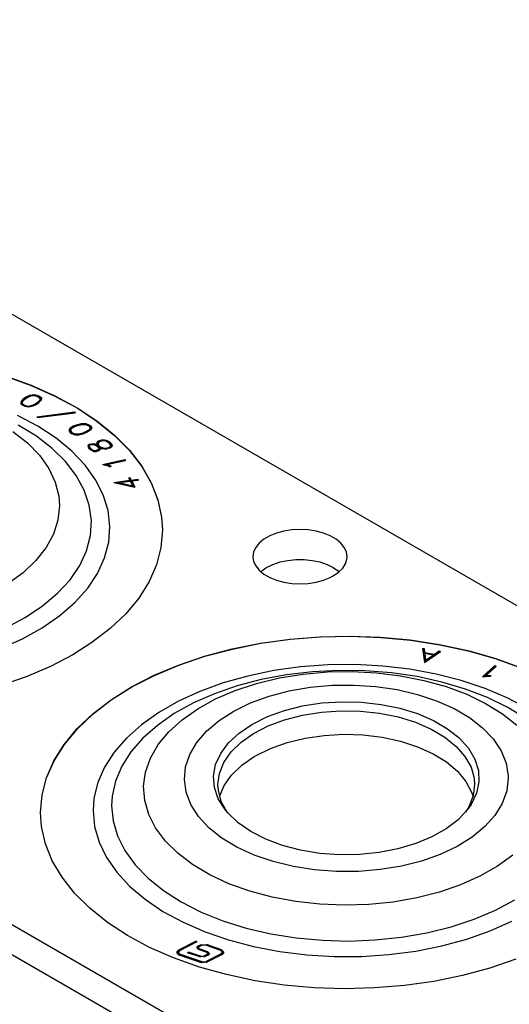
# Model space of a CAD drawing. Extents: x -65 to -29, y -70.1 to -47.
# Tile 13 of 57: x -54.5 to -53.2, y -64.5 to -61.9. Entities that reach past the tile are written whole.
import ezdxf

# ---------------------------------------------------------------- set-up
doc = ezdxf.new("R2010")
doc.units = 0
doc.header["$MEASUREMENT"] = 0
doc.layers.add('DST', color=7, linetype='CONTINUOUS')

msp = doc.modelspace()

# ---------------------------------------------------------------- linework, layer by layer
at = {"layer": 'DST', "color": 9, "linetype": 'CONTINUOUS'}
for p, q in [((-62.1797, -58.2896), (-48.269, -66.3209)), ((-47.6133, -68.3325), (-63.5939, -59.1061)), ((-63.5939, -59.1861), (-47.6133, -68.4125)), ((-54.5878, -62.8479), (-54.5192, -62.8725)), ((-54.5192, -62.8725), (-54.4552, -62.901)), ((-54.4552, -62.901), (-54.3963, -62.933)), ((-54.3963, -62.933), (-54.3432, -62.9681)), ((-54.3432, -62.9681), (-54.2964, -63.0062)), ((-54.2964, -63.0062), (-54.2563, -63.0467)), ((-54.2563, -63.0467), (-54.2234, -63.0893)), ((-54.2234, -63.0893), (-54.1979, -63.1336)), ((-54.1979, -63.1336), (-54.1801, -63.1791)), ((-54.1801, -63.1791), (-54.1702, -63.2254)), ((-54.1702, -63.2254), (-54.168, -63.26)), ((-54.168, -63.26), (-54.172, -63.3066)), ((-53.8815, -63.2757), (-53.897, -63.2847)), ((-53.8635, -63.2685), (-53.8815, -63.2757)), ((-53.8436, -63.2631), (-53.8635, -63.2685)), ((-53.8223, -63.2598), (-53.8436, -63.2631)), ((-53.8005, -63.2587), (-53.8223, -63.2598)), ((-53.7786, -63.2598), (-53.8005, -63.2587)), ((-53.7574, -63.2631), (-53.7786, -63.2598)), ((-53.7375, -63.2685), (-53.7574, -63.2631)), ((-53.7195, -63.2757), (-53.7375, -63.2685)), ((-53.7039, -63.2847), (-53.7195, -63.2757)), ((-53.9096, -63.2951), (-53.9189, -63.3066)), ((-53.897, -63.2847), (-53.9096, -63.2951)), ((-53.6913, -63.2951), (-53.7039, -63.2847)), ((-53.6821, -63.3066), (-53.6913, -63.2951)), ((-54.172, -63.3066), (-54.1839, -63.3528)), ((-53.9245, -63.3188), (-53.9265, -63.3315)), ((-53.9189, -63.3066), (-53.9245, -63.3188)), ((-53.6764, -63.3188), (-53.6821, -63.3066)), ((-53.6745, -63.3315), (-53.6764, -63.3188)), ((-54.1839, -63.3528), (-54.2037, -63.398)), ((-53.9265, -63.3315), (-53.9245, -63.3441)), ((-53.9245, -63.3441), (-53.9189, -63.3563)), ((-53.9189, -63.3563), (-53.9096, -63.3678)), ((-53.8896, -63.36), (-53.8727, -63.3519)), ((-53.8727, -63.3519), (-53.8537, -63.3455)), ((-53.8537, -63.3455), (-53.8331, -63.3412)), ((-53.8331, -63.3412), (-53.8114, -63.339)), ((-53.8114, -63.339), (-53.7895, -63.339)), ((-53.7895, -63.339), (-53.7679, -63.3412)), ((-53.7679, -63.3412), (-53.7472, -63.3455)), ((-53.7472, -63.3455), (-53.7282, -63.3519)), ((-53.7282, -63.3519), (-53.7114, -63.36)), ((-53.6863, -63.3622), (-53.6788, -63.3503)), ((-53.6788, -63.3503), (-53.6749, -63.3378)), ((-53.6749, -63.3378), (-53.6745, -63.3315)), ((-53.9096, -63.3678), (-53.897, -63.3782)), ((-53.9057, -63.3715), (-53.8921, -63.3615)), ((-53.897, -63.3782), (-53.8815, -63.3872)), ((-53.8921, -63.3615), (-53.8896, -63.36)), ((-53.7195, -63.3872), (-53.7114, -63.3829)), ((-53.7114, -63.36), (-53.6972, -63.3698)), ((-53.7114, -63.3829), (-53.6972, -63.3732)), ((-53.6972, -63.3732), (-53.6863, -63.3622)), ((-53.6972, -63.3698), (-53.6952, -63.3715)), ((-54.2037, -63.398), (-54.2312, -63.4419)), ((-53.8815, -63.3872), (-53.8635, -63.3945)), ((-53.8635, -63.3945), (-53.8436, -63.3998)), ((-53.8436, -63.3998), (-53.8223, -63.4031)), ((-53.8223, -63.4031), (-53.8005, -63.4042)), ((-53.8005, -63.4042), (-53.7786, -63.4031)), ((-53.7786, -63.4031), (-53.7574, -63.3998)), ((-53.7574, -63.3998), (-53.7375, -63.3945)), ((-53.7375, -63.3945), (-53.7195, -63.3872)), ((-54.2312, -63.4419), (-54.266, -63.484)), ((-54.266, -63.484), (-54.3078, -63.5239)), ((-54.3078, -63.5239), (-54.3563, -63.5612)), ((-54.3563, -63.5612), (-54.4072, -63.5935)), ((-53.9821, -63.5778), (-53.9057, -63.5626)), ((-53.9057, -63.5626), (-53.8271, -63.5517)), ((-53.8271, -63.5517), (-53.7471, -63.5454)), ((-53.7471, -63.5454), (-53.6663, -63.5437)), ((-53.6663, -63.5437), (-53.5856, -63.5466)), ((-53.5856, -63.5466), (-53.5059, -63.5541)), ((-53.5059, -63.5541), (-53.4278, -63.5661)), ((-53.4278, -63.5661), (-53.3521, -63.5825)), ((-54.4072, -63.5935), (-54.4671, -63.6248)), ((-54.0555, -63.5974), (-53.9821, -63.5778)), ((-53.3521, -63.5825), (-53.2796, -63.6031)), ((-54.1251, -63.6211), (-54.0555, -63.5974)), ((-53.2796, -63.6031), (-53.2111, -63.6278)), ((-54.4671, -63.6248), (-54.5321, -63.6526)), ((-54.1904, -63.6486), (-54.1251, -63.6211)), ((-54.5321, -63.6526), (-54.6015, -63.6765)), ((-54.2506, -63.6797), (-54.1904, -63.6486)), ((-54.3053, -63.714), (-54.2506, -63.6797)), ((-54.3538, -63.7514), (-54.3053, -63.714)), ((-54.3956, -63.7913), (-54.3538, -63.7514)), ((-54.4304, -63.8334), (-54.3956, -63.7913)), ((-54.4579, -63.8773), (-54.4304, -63.8334)), ((-54.4777, -63.9225), (-54.4579, -63.8773)), ((-54.4896, -63.9687), (-54.4777, -63.9225)), ((-54.4936, -64.0153), (-54.4896, -63.9687)), ((-54.491, -64.0529), (-54.4936, -64.0153)), ((-54.4806, -64.0992), (-54.491, -64.0529)), ((-54.4623, -64.1446), (-54.4806, -64.0992)), ((-54.4363, -64.1888), (-54.4623, -64.1446)), ((-54.4029, -64.2313), (-54.4363, -64.1888)), ((-54.3624, -64.2716), (-54.4029, -64.2313)), ((-54.3151, -64.3095), (-54.3624, -64.2716)), ((-54.2617, -64.3445), (-54.3151, -64.3095)), ((-54.2025, -64.3762), (-54.2617, -64.3445)), ((-54.1381, -64.4045), (-54.2025, -64.3762)), ((-54.0692, -64.4289), (-54.1381, -64.4045)), ((-53.224, -64.4078), (-53.2934, -64.4317)), ((-53.9965, -64.4492), (-54.0692, -64.4289)), ((-53.2934, -64.4317), (-53.3665, -64.4516)), ((-53.9207, -64.4654), (-53.9965, -64.4492)), ((-53.3665, -64.4516), (-53.4427, -64.4671)), ((-53.8425, -64.4771), (-53.9207, -64.4654)), ((-53.7626, -64.4843), (-53.8425, -64.4771)), ((-53.6819, -64.4869), (-53.7626, -64.4843)), ((-53.6012, -64.4849), (-53.6819, -64.4869)), ((-53.5212, -64.4783), (-53.6012, -64.4849)), ((-53.4427, -64.4671), (-53.5212, -64.4783))]:
    msp.add_line(p, q, dxfattribs=at)
at = {"layer": 'DST', "color": 30, "linetype": 'CONTINUOUS'}
for p, q in [((-54.5878, -62.8486), (-54.5192, -62.8732)), ((-54.5192, -62.8732), (-54.4552, -62.9017)), ((-54.5389, -62.9085), (-54.5458, -62.9157)), ((-54.5389, -62.9085), (-54.5335, -62.9048)), ((-54.5335, -62.908), (-54.5389, -62.9117)), ((-54.5389, -62.9085), (-54.5389, -62.9117)), ((-54.5356, -62.9097), (-54.5306, -62.9063)), ((-54.5335, -62.9048), (-54.522, -62.8996)), ((-54.5335, -62.9048), (-54.5335, -62.908)), ((-54.5322, -62.9074), (-54.5335, -62.908)), ((-54.5306, -62.9063), (-54.52, -62.9015)), ((-54.522, -62.8996), (-54.5112, -62.8979)), ((-54.522, -62.8996), (-54.522, -62.9024)), ((-54.52, -62.9015), (-54.5112, -62.9002)), ((-54.5112, -62.8979), (-54.5017, -62.9)), ((-54.5112, -62.8979), (-54.5112, -62.9002)), ((-54.5112, -62.9002), (-54.5036, -62.9018)), ((-54.5036, -62.9018), (-54.4997, -62.9036)), ((-54.5017, -62.9), (-54.4967, -62.9022)), ((-54.5017, -62.9), (-54.5017, -62.9027)), ((-54.4997, -62.9036), (-54.4952, -62.9074)), ((-54.4967, -62.9054), (-54.4984, -62.9047)), ((-54.4967, -62.9022), (-54.4912, -62.9069)), ((-54.4967, -62.9022), (-54.4967, -62.9054)), ((-54.4916, -62.9098), (-54.4967, -62.9054)), ((-54.4952, -62.9074), (-54.4959, -62.9124)), ((-54.4952, -62.9074), (-54.4952, -62.9106)), ((-54.4912, -62.9069), (-54.492, -62.9131)), ((-54.4552, -62.9017), (-54.3963, -62.9337)), ((-54.5458, -62.9157), (-54.5466, -62.9219)), ((-54.5466, -62.9219), (-54.5411, -62.9266)), ((-54.5458, -62.9189), (-54.5462, -62.9222)), ((-54.5389, -62.9117), (-54.5458, -62.9189)), ((-54.5458, -62.9157), (-54.5458, -62.9189)), ((-54.5419, -62.9164), (-54.5426, -62.9214)), ((-54.5426, -62.9214), (-54.5381, -62.9252)), ((-54.5426, -62.9214), (-54.5426, -62.9246)), ((-54.5394, -62.9274), (-54.5426, -62.9246)), ((-54.5356, -62.9097), (-54.5419, -62.9164)), ((-54.5411, -62.9266), (-54.5361, -62.9288)), ((-54.5381, -62.9252), (-54.5342, -62.927)), ((-54.5381, -62.9252), (-54.5381, -62.9279)), ((-54.5361, -62.9288), (-54.5266, -62.9309)), ((-54.5342, -62.927), (-54.5266, -62.9286)), ((-54.5342, -62.927), (-54.5342, -62.9293)), ((-54.5266, -62.9286), (-54.5178, -62.9272)), ((-54.5266, -62.9286), (-54.5266, -62.9309)), ((-54.5266, -62.9309), (-54.5158, -62.9292)), ((-54.5178, -62.9272), (-54.5072, -62.9225)), ((-54.5178, -62.9272), (-54.5178, -62.9295)), ((-54.5158, -62.9292), (-54.5043, -62.9241)), ((-54.5022, -62.9191), (-54.5072, -62.9225)), ((-54.5072, -62.9225), (-54.5072, -62.9254)), ((-54.5022, -62.9223), (-54.5056, -62.9246)), ((-54.4988, -62.9203), (-54.5043, -62.9241)), ((-54.4959, -62.9124), (-54.5022, -62.9191)), ((-54.4959, -62.9156), (-54.5022, -62.9223)), ((-54.5022, -62.9191), (-54.5022, -62.9223)), ((-54.492, -62.9131), (-54.4988, -62.9203)), ((-54.4952, -62.9106), (-54.4959, -62.9156)), ((-54.4959, -62.9124), (-54.4959, -62.9156)), ((-54.3963, -62.9337), (-54.3432, -62.9689)), ((-54.5032, -62.957), (-54.4023, -62.9442)), ((-54.5032, -62.957), (-54.5022, -62.9591)), ((-54.5022, -62.9591), (-54.4012, -62.9463)), ((-54.4023, -62.9442), (-54.4012, -62.9463)), ((-54.4023, -62.9442), (-54.4023, -62.9465)), ((-54.4145, -62.9878), (-54.4181, -62.9937)), ((-54.4046, -62.9818), (-54.4145, -62.9878)), ((-54.4046, -62.985), (-54.4145, -62.991)), ((-54.4145, -62.9878), (-54.4145, -62.991)), ((-54.4019, -62.9835), (-54.411, -62.989)), ((-54.4046, -62.9818), (-54.3975, -62.979)), ((-54.4046, -62.9818), (-54.4046, -62.985)), ((-54.4041, -62.9848), (-54.4046, -62.985)), ((-54.4019, -62.9835), (-54.3954, -62.9809)), ((-54.3975, -62.979), (-54.384, -62.9756)), ((-54.3975, -62.979), (-54.3975, -62.9817)), ((-54.3954, -62.9809), (-54.3829, -62.9778)), ((-54.384, -62.9756), (-54.3726, -62.9755)), ((-54.384, -62.9756), (-54.384, -62.978)), ((-54.3829, -62.9778), (-54.3737, -62.9777)), ((-54.3737, -62.9777), (-54.367, -62.9803)), ((-54.3726, -62.9755), (-54.3643, -62.9788)), ((-54.3726, -62.9755), (-54.3726, -62.9781)), ((-54.367, -62.9803), (-54.3639, -62.9827)), ((-54.3643, -62.982), (-54.3653, -62.9816)), ((-54.3643, -62.9788), (-54.3604, -62.9817)), ((-54.3643, -62.9788), (-54.3643, -62.982)), ((-54.3604, -62.985), (-54.3643, -62.982)), ((-54.3612, -62.9869), (-54.3642, -62.9917)), ((-54.3639, -62.9827), (-54.3612, -62.9869)), ((-54.3612, -62.9869), (-54.3612, -62.9902)), ((-54.3571, -62.9871), (-54.3607, -62.9929)), ((-54.3604, -62.9817), (-54.3571, -62.9871)), ((-54.3604, -62.9817), (-54.3604, -62.985)), ((-54.3581, -62.9887), (-54.3604, -62.985)), ((-54.3432, -62.9689), (-54.2964, -63.0069)), ((-54.4181, -62.9937), (-54.4147, -62.999)), ((-54.4145, -62.991), (-54.4171, -62.9953)), ((-54.4147, -62.999), (-54.4109, -63.0019)), ((-54.411, -62.989), (-54.4139, -62.9938)), ((-54.4139, -62.9938), (-54.4112, -62.9981)), ((-54.4139, -62.9938), (-54.4139, -62.997)), ((-54.4112, -63.0013), (-54.4139, -62.997)), ((-54.4112, -62.9981), (-54.4081, -63.0004)), ((-54.4112, -62.9981), (-54.4112, -63.0013)), ((-54.4099, -63.0023), (-54.4112, -63.0013)), ((-54.4109, -63.0019), (-54.4025, -63.0052)), ((-54.4081, -63.0004), (-54.4014, -63.003)), ((-54.4081, -63.0004), (-54.4081, -63.003)), ((-54.4025, -63.0052), (-54.3912, -63.0051)), ((-54.4014, -63.003), (-54.3923, -63.003)), ((-54.4014, -63.003), (-54.4014, -63.0052)), ((-54.3923, -63.003), (-54.3797, -62.9999)), ((-54.3923, -63.003), (-54.3923, -63.0051)), ((-54.3912, -63.0051), (-54.3776, -63.0018)), ((-54.3733, -62.9973), (-54.3797, -62.9999)), ((-54.3797, -62.9999), (-54.3797, -63.0023)), ((-54.3706, -62.999), (-54.3776, -63.0018)), ((-54.3642, -62.9917), (-54.3733, -62.9973)), ((-54.3733, -62.9973), (-54.3733, -63.0001)), ((-54.3642, -62.995), (-54.3711, -62.9992)), ((-54.3607, -62.9929), (-54.3706, -62.999)), ((-54.3612, -62.9902), (-54.3642, -62.995)), ((-54.3642, -62.9917), (-54.3642, -62.995)), ((-54.2964, -63.0069), (-54.2563, -63.0474)), ((-54.3636, -63.0309), (-54.3677, -63.0344)), ((-54.3677, -63.0344), (-54.3656, -63.04)), ((-54.3636, -63.0341), (-54.3668, -63.0368)), ((-54.3656, -63.04), (-54.3594, -63.046)), ((-54.3636, -63.0309), (-54.3579, -63.0292)), ((-54.3636, -63.0309), (-54.3636, -63.0341)), ((-54.362, -63.0336), (-54.3636, -63.0341)), ((-54.3608, -63.0326), (-54.3635, -63.0349)), ((-54.3635, -63.0349), (-54.3618, -63.0393)), ((-54.3635, -63.0349), (-54.3635, -63.0382)), ((-54.3618, -63.0425), (-54.3635, -63.0382)), ((-54.3618, -63.0393), (-54.3563, -63.0447)), ((-54.3618, -63.0393), (-54.3618, -63.0425)), ((-54.3608, -63.0326), (-54.3567, -63.0314)), ((-54.3579, -63.0292), (-54.3504, -63.0291)), ((-54.3579, -63.0292), (-54.3579, -63.0318)), ((-54.3567, -63.0314), (-54.3515, -63.0313)), ((-54.3515, -63.0313), (-54.3468, -63.0332)), ((-54.3504, -63.0291), (-54.3443, -63.0315)), ((-54.3504, -63.0291), (-54.3504, -63.0318)), ((-54.3468, -63.0332), (-54.3411, -63.0366)), ((-54.3443, -63.0315), (-54.343, -63.0323)), ((-54.3443, -63.0315), (-54.3443, -63.0347)), ((-54.342, -63.0247), (-54.3441, -63.0294)), ((-54.3441, -63.0294), (-54.343, -63.0323)), ((-54.342, -63.0279), (-54.3435, -63.0311)), ((-54.343, -63.0323), (-54.343, -63.0354)), ((-54.3381, -63.0214), (-54.342, -63.0247)), ((-54.3381, -63.0246), (-54.342, -63.0279)), ((-54.342, -63.0247), (-54.342, -63.0279)), ((-54.3411, -63.0366), (-54.3387, -63.041)), ((-54.3383, -63.0257), (-54.3401, -63.0295)), ((-54.3401, -63.0295), (-54.3383, -63.0342)), ((-54.3401, -63.0295), (-54.3401, -63.0328)), ((-54.3383, -63.0374), (-54.3401, -63.0328)), ((-54.3353, -63.0231), (-54.3383, -63.0257)), ((-54.3383, -63.0342), (-54.3376, -63.0355)), ((-54.3383, -63.0342), (-54.3383, -63.0374)), ((-54.3376, -63.0388), (-54.3383, -63.0374)), ((-54.3381, -63.0214), (-54.3299, -63.019)), ((-54.3381, -63.0214), (-54.3381, -63.0246)), ((-54.3365, -63.0242), (-54.3381, -63.0246)), ((-54.3376, -63.0355), (-54.3359, -63.0365)), ((-54.3376, -63.0355), (-54.3376, -63.0388)), ((-54.3359, -63.0397), (-54.3376, -63.0388)), ((-54.3359, -63.0365), (-54.3295, -63.0398)), ((-54.3359, -63.0365), (-54.3359, -63.0397)), ((-54.3353, -63.04), (-54.3359, -63.0397)), ((-54.3353, -63.0231), (-54.3287, -63.0212)), ((-54.3353, -63.0397), (-54.3313, -63.0418)), ((-54.3353, -63.0397), (-54.3348, -63.0407)), ((-54.3353, -63.0397), (-54.3353, -63.0429)), ((-54.3299, -63.019), (-54.3228, -63.0189)), ((-54.3299, -63.019), (-54.3299, -63.0215)), ((-54.3295, -63.0398), (-54.3224, -63.0411)), ((-54.3295, -63.0398), (-54.3295, -63.0421)), ((-54.3287, -63.0212), (-54.3232, -63.0211)), ((-54.3232, -63.0211), (-54.32, -63.0217)), ((-54.3228, -63.0189), (-54.3181, -63.0197)), ((-54.3228, -63.0189), (-54.3228, -63.0212)), ((-54.32, -63.0217), (-54.3138, -63.0249)), ((-54.3181, -63.0197), (-54.3107, -63.0236)), ((-54.3181, -63.0197), (-54.3181, -63.0226)), ((-54.3102, -63.039), (-54.3168, -63.041)), ((-54.3138, -63.0249), (-54.3082, -63.0302)), ((-54.3107, -63.0268), (-54.313, -63.0256)), ((-54.3107, -63.0236), (-54.3045, -63.0295)), ((-54.3107, -63.0236), (-54.3107, -63.0268)), ((-54.3045, -63.0327), (-54.3107, -63.0268)), ((-54.3072, -63.0365), (-54.3102, -63.039)), ((-54.3102, -63.039), (-54.3102, -63.0416)), ((-54.3072, -63.0398), (-54.309, -63.0412)), ((-54.3082, -63.0302), (-54.3065, -63.0348)), ((-54.3036, -63.0375), (-54.3074, -63.0408)), ((-54.3065, -63.0348), (-54.3072, -63.0365)), ((-54.3072, -63.0365), (-54.3072, -63.0398)), ((-54.3065, -63.038), (-54.3072, -63.0398)), ((-54.3065, -63.0348), (-54.3065, -63.038)), ((-54.3045, -63.0295), (-54.3024, -63.035)), ((-54.3045, -63.0295), (-54.3045, -63.0327)), ((-54.3031, -63.0365), (-54.3045, -63.0327)), ((-54.3024, -63.035), (-54.3036, -63.0375)), ((-54.3571, -63.0472), (-54.3618, -63.0425)), ((-54.3594, -63.046), (-54.3517, -63.0499)), ((-54.3563, -63.0447), (-54.3503, -63.0477)), ((-54.3563, -63.0447), (-54.3563, -63.0475)), ((-54.3517, -63.0499), (-54.3441, -63.0499)), ((-54.3503, -63.0477), (-54.3453, -63.0477)), ((-54.3503, -63.0477), (-54.3503, -63.0499)), ((-54.3411, -63.0465), (-54.3453, -63.0477)), ((-54.3453, -63.0477), (-54.3453, -63.0499)), ((-54.3383, -63.0482), (-54.3441, -63.0499)), ((-54.3383, -63.0441), (-54.3411, -63.0465)), ((-54.3411, -63.0465), (-54.3411, -63.049)), ((-54.3383, -63.0473), (-54.34, -63.0487)), ((-54.3387, -63.041), (-54.3383, -63.0441)), ((-54.3383, -63.0441), (-54.3383, -63.0473)), ((-54.3343, -63.0448), (-54.3383, -63.0482)), ((-54.3348, -63.0439), (-54.3353, -63.0429)), ((-54.3348, -63.0407), (-54.3343, -63.0448)), ((-54.3348, -63.0407), (-54.3348, -63.0439)), ((-54.3347, -63.0451), (-54.3348, -63.0439)), ((-54.3313, -63.0418), (-54.3228, -63.0433)), ((-54.3228, -63.0433), (-54.3156, -63.0432)), ((-54.3224, -63.0411), (-54.3168, -63.041)), ((-54.3224, -63.0411), (-54.3224, -63.0433)), ((-54.3168, -63.041), (-54.3168, -63.0432)), ((-54.3074, -63.0408), (-54.3156, -63.0432)), ((-54.2563, -63.0474), (-54.2234, -63.09)), ((-54.3279, -63.0845), (-54.2686, -63.0719)), ((-54.3279, -63.0845), (-54.3124, -63.0884)), ((-54.3175, -63.0855), (-54.3209, -63.0862)), ((-54.3175, -63.0847), (-54.267, -63.074)), ((-54.3175, -63.0847), (-54.3104, -63.0865)), ((-54.3175, -63.0847), (-54.3175, -63.0871)), ((-54.3124, -63.0884), (-54.3078, -63.0907)), ((-54.3104, -63.0865), (-54.3052, -63.0891)), ((-54.3104, -63.0865), (-54.3104, -63.0894)), ((-54.3052, -63.0891), (-54.3078, -63.0907)), ((-54.2686, -63.0719), (-54.267, -63.074)), ((-54.2686, -63.0719), (-54.2686, -63.0743)), ((-54.2234, -63.09), (-54.1979, -63.1343)), ((-54.2975, -63.1326), (-54.2551, -63.127)), ((-54.2975, -63.1326), (-54.2415, -63.1455)), ((-54.2845, -63.1341), (-54.2886, -63.1346)), ((-54.2845, -63.1332), (-54.254, -63.1291)), ((-54.2845, -63.1332), (-54.2474, -63.1417)), ((-54.2845, -63.1332), (-54.2845, -63.1356)), ((-54.2586, -63.1202), (-54.2549, -63.1197)), ((-54.2586, -63.1202), (-54.2551, -63.127)), ((-54.2549, -63.1229), (-54.2571, -63.1232)), ((-54.2551, -63.127), (-54.2551, -63.1293)), ((-54.2549, -63.1197), (-54.2513, -63.1265)), ((-54.2549, -63.1197), (-54.2549, -63.1229)), ((-54.2513, -63.1297), (-54.2549, -63.1229)), ((-54.254, -63.1291), (-54.2474, -63.1417)), ((-54.2513, -63.1265), (-54.2341, -63.1242)), ((-54.2513, -63.1265), (-54.2513, -63.1297)), ((-54.2502, -63.1295), (-54.2513, -63.1297)), ((-54.2502, -63.1286), (-54.2329, -63.1264)), ((-54.2502, -63.1286), (-54.2415, -63.1455)), ((-54.2502, -63.1286), (-54.2502, -63.1319)), ((-54.2434, -63.145), (-54.2502, -63.1319)), ((-54.2474, -63.1417), (-54.2474, -63.1441)), ((-54.2341, -63.1242), (-54.2329, -63.1264)), ((-54.2341, -63.1242), (-54.2341, -63.1265)), ((-54.1979, -63.1343), (-54.1801, -63.1798)), ((-54.1801, -63.1798), (-54.1702, -63.2261)), ((-54.1702, -63.2261), (-54.168, -63.2607)), ((-53.9811, -63.5783), (-53.9047, -63.5631)), ((-53.9047, -63.5631), (-53.8261, -63.5523)), ((-53.8261, -63.5523), (-53.746, -63.5461)), ((-53.746, -63.5461), (-53.6652, -63.5444)), ((-53.6652, -63.5444), (-53.5846, -63.5474)), ((-53.5846, -63.5474), (-53.5048, -63.5549)), ((-53.5048, -63.5549), (-53.4267, -63.567)), ((-53.4267, -63.567), (-53.3511, -63.5834)), ((-54.0545, -63.5978), (-53.9811, -63.5783)), ((-53.4727, -63.5767), (-53.4688, -63.5766)), ((-53.4727, -63.5767), (-53.4679, -63.6141)), ((-53.4688, -63.5798), (-53.4723, -63.5799)), ((-53.4688, -63.5766), (-53.4674, -63.5874)), ((-53.4688, -63.5766), (-53.4688, -63.5798)), ((-53.4674, -63.5906), (-53.4688, -63.5798)), ((-53.4679, -63.6141), (-53.4254, -63.5849)), ((-53.4674, -63.5874), (-53.4408, -63.592)), ((-53.4674, -63.5874), (-53.4674, -63.5906)), ((-53.4671, -63.5906), (-53.4674, -63.5906)), ((-53.4671, -63.5896), (-53.4647, -63.6084)), ((-53.4671, -63.5896), (-53.4671, -63.5929)), ((-53.4671, -63.5896), (-53.4434, -63.5938)), ((-53.4647, -63.6116), (-53.4671, -63.5929)), ((-53.4408, -63.592), (-53.4286, -63.5835)), ((-53.4286, -63.5868), (-53.4408, -63.5952)), ((-53.4408, -63.592), (-53.4408, -63.5952)), ((-53.4286, -63.5835), (-53.4254, -63.5849)), ((-53.4286, -63.5835), (-53.4286, -63.5868)), ((-53.4283, -63.5869), (-53.4286, -63.5868)), ((-53.3511, -63.5834), (-53.2787, -63.6041)), ((-54.1242, -63.6214), (-54.0545, -63.5978)), ((-53.4647, -63.6084), (-53.4434, -63.5938)), ((-53.4434, -63.597), (-53.4647, -63.6116)), ((-53.4647, -63.6084), (-53.4647, -63.6116)), ((-53.4434, -63.5938), (-53.4434, -63.597)), ((-53.4408, -63.5952), (-53.4434, -63.5948)), ((-53.2787, -63.6041), (-53.2101, -63.6289)), ((-54.1895, -63.6489), (-54.1242, -63.6214)), ((-53.3132, -63.6524), (-53.2799, -63.6228)), ((-53.2799, -63.6261), (-53.3091, -63.6519)), ((-53.305, -63.6492), (-53.2766, -63.624)), ((-53.2799, -63.6228), (-53.2766, -63.624)), ((-53.2799, -63.6228), (-53.2799, -63.6261)), ((-53.2792, -63.6263), (-53.2799, -63.6261)), ((-54.2499, -63.6799), (-54.1895, -63.6489)), ((-53.3132, -63.6524), (-53.2972, -63.6505)), ((-53.305, -63.6492), (-53.2975, -63.6483)), ((-53.305, -63.6492), (-53.305, -63.6514)), ((-53.2975, -63.6483), (-53.2908, -63.6488)), ((-53.2975, -63.6483), (-53.2975, -63.6505)), ((-53.2972, -63.6505), (-53.2911, -63.6509)), ((-53.2908, -63.6488), (-53.2911, -63.6509)), ((-54.3046, -63.7143), (-54.2499, -63.6799)), ((-54.3531, -63.7516), (-54.3046, -63.7143)), ((-53.7934, -63.7306), (-53.7419, -63.7227)), ((-53.7419, -63.7227), (-53.689, -63.7193)), ((-53.689, -63.7193), (-53.6358, -63.7206)), ((-53.6358, -63.7206), (-53.5835, -63.7264)), ((-54.3951, -63.7914), (-54.3531, -63.7516)), ((-53.8873, -63.7592), (-53.8422, -63.7429)), ((-53.8422, -63.7429), (-53.7934, -63.7306)), ((-53.7938, -63.755), (-53.7434, -63.7469)), ((-53.7434, -63.7469), (-53.6915, -63.7433)), ((-53.6915, -63.7433), (-53.6392, -63.7443)), ((-53.6392, -63.7443), (-53.5877, -63.7499)), ((-53.5877, -63.7499), (-53.5384, -63.7599)), ((-53.5835, -63.7264), (-53.5333, -63.7367)), ((-53.5333, -63.7367), (-53.4864, -63.7512)), ((-53.4864, -63.7512), (-53.4437, -63.7696)), ((-53.9277, -63.7792), (-53.8873, -63.7592)), ((-53.8854, -63.784), (-53.8415, -63.7675)), ((-53.8415, -63.7675), (-53.7938, -63.755)), ((-53.5384, -63.7599), (-53.4922, -63.7742)), ((-53.4922, -63.7742), (-53.4504, -63.7924)), ((-53.4437, -63.7696), (-53.4063, -63.7914)), ((-54.43, -63.8335), (-54.3951, -63.7914)), ((-53.9914, -63.8294), (-53.9634, -63.8033)), ((-53.9634, -63.8033), (-53.9288, -63.7799)), ((-53.9576, -63.8275), (-53.9244, -63.8041)), ((-53.9288, -63.7799), (-53.9277, -63.7792)), ((-53.9244, -63.8041), (-53.8854, -63.784)), ((-53.4504, -63.7924), (-53.4138, -63.814)), ((-53.4063, -63.7914), (-53.3749, -63.8163)), ((-54.0124, -63.8577), (-53.9914, -63.8294)), ((-53.9842, -63.8535), (-53.9576, -63.8275)), ((-53.8795, -63.8445), (-53.835, -63.8285)), ((-53.835, -63.8285), (-53.7869, -63.8167)), ((-53.7869, -63.8167), (-53.7362, -63.8092)), ((-53.7362, -63.8092), (-53.6841, -63.8062)), ((-53.6841, -63.8062), (-53.6318, -63.8079)), ((-53.6318, -63.8079), (-53.5806, -63.8141)), ((-53.5806, -63.8141), (-53.5316, -63.8248)), ((-53.5316, -63.8248), (-53.4861, -63.8396)), ((-53.4138, -63.814), (-53.3834, -63.8386)), ((-53.3749, -63.8163), (-53.3504, -63.8436)), ((-54.4575, -63.8774), (-54.43, -63.8335)), ((-54.0037, -63.8815), (-53.9842, -63.8535)), ((-53.9192, -63.8642), (-53.8795, -63.8445)), ((-53.4861, -63.8396), (-53.4449, -63.8583)), ((-53.3834, -63.8386), (-53.3598, -63.8655)), ((-53.3504, -63.8436), (-53.3332, -63.8727)), ((-54.4774, -63.9226), (-54.4575, -63.8774)), ((-54.0259, -63.8874), (-54.0124, -63.8577)), ((-54.0156, -63.911), (-54.0037, -63.8815)), ((-53.9562, -63.8894), (-53.9227, -63.8662)), ((-53.9227, -63.8662), (-53.9192, -63.8642)), ((-53.4449, -63.8583), (-53.4091, -63.8803)), ((-53.4091, -63.8803), (-53.3796, -63.9053)), ((-53.3598, -63.8655), (-53.3435, -63.8943)), ((-53.3332, -63.8727), (-53.3237, -63.9029)), ((-54.0315, -63.918), (-54.0259, -63.8874)), ((-53.9832, -63.9153), (-53.9562, -63.8894)), ((-53.3796, -63.9053), (-53.357, -63.9325)), ((-53.3435, -63.8943), (-53.3351, -63.9241)), ((-53.3237, -63.9029), (-53.3222, -63.9337)), ((-54.4895, -63.9687), (-54.4774, -63.9226)), ((-54.0291, -63.9487), (-54.0315, -63.918)), ((-54.0196, -63.9411), (-54.0156, -63.911)), ((-54.003, -63.9432), (-53.9832, -63.9153)), ((-53.357, -63.9325), (-53.3419, -63.9615)), ((-53.3351, -63.9241), (-53.3338, -63.9411)), ((-53.3222, -63.9337), (-53.3287, -63.9642)), ((-54.0187, -63.9789), (-54.0291, -63.9487)), ((-54.0186, -63.9562), (-54.0196, -63.9411)), ((-54.0107, -63.986), (-54.0186, -63.9562)), ((-54.0153, -63.9726), (-54.003, -63.9432)), ((-53.3419, -63.9615), (-53.3382, -63.9726)), ((-53.3338, -63.9411), (-53.3378, -63.9712)), ((-54.4936, -64.0153), (-54.4895, -63.9687)), ((-54.0007, -64.0078), (-54.0187, -63.9789)), ((-53.995, -64.0148), (-54.0107, -63.986)), ((-53.3378, -63.9712), (-53.3497, -64.0007)), ((-53.3287, -63.9642), (-53.3429, -63.9938)), ((-53.9934, -64.0167), (-54.0007, -64.0078)), ((-53.3527, -64.0078), (-53.3781, -64.0348)), ((-53.3497, -64.0007), (-53.3585, -64.0148)), ((-53.3429, -63.9938), (-53.3527, -64.0078)), ((-54.4936, -64.016), (-54.4936, -64.0153)), ((-53.9658, -64.043), (-53.9934, -64.0167)), ((-53.3781, -64.0348), (-53.4101, -64.0594)), ((-53.9318, -64.0666), (-53.9658, -64.043)), ((-53.892, -64.087), (-53.9318, -64.0666)), ((-53.4101, -64.0594), (-53.4481, -64.0809)), ((-53.8474, -64.1038), (-53.892, -64.087)), ((-53.4481, -64.0809), (-53.4913, -64.0989)), ((-53.7989, -64.1165), (-53.8474, -64.1038)), ((-53.7477, -64.1249), (-53.7989, -64.1165)), ((-53.5387, -64.1129), (-53.5892, -64.1227)), ((-53.4913, -64.0989), (-53.5387, -64.1129)), ((-53.6948, -64.1288), (-53.7477, -64.1249)), ((-53.6416, -64.128), (-53.6948, -64.1288)), ((-53.5892, -64.1227), (-53.6416, -64.128)), ((-54.0783, -64.3599), (-54.1248, -64.384)), ((-54.0758, -64.3617), (-54.1223, -64.3858)), ((-54.0758, -64.3617), (-54.0783, -64.3599)), ((-54.0783, -64.3599), (-54.0783, -64.363)), ((-54.0763, -64.3776), (-54.0731, -64.3734)), ((-54.072, -64.3822), (-54.0763, -64.3776)), ((-54.0731, -64.3766), (-54.0759, -64.3792)), ((-54.0653, -64.3694), (-54.0731, -64.3734)), ((-54.0714, -64.3757), (-54.0731, -64.3766)), ((-54.0706, -64.3752), (-54.0724, -64.3776)), ((-54.0724, -64.3776), (-54.07, -64.3801)), ((-54.0724, -64.3776), (-54.0724, -64.3808)), ((-54.0719, -64.3821), (-54.0724, -64.3808)), ((-54.0487, -64.3902), (-54.072, -64.3822)), ((-54.0717, -64.3823), (-54.0719, -64.3821)), ((-54.0629, -64.3712), (-54.0706, -64.3752)), ((-54.0467, -64.3881), (-54.07, -64.3801)), ((-54.0653, -64.3694), (-54.0507, -64.3684)), ((-54.0527, -64.3705), (-54.0629, -64.3712)), ((-54.012, -64.3846), (-54.0527, -64.3705)), ((-54.01, -64.3825), (-54.0507, -64.3684)), ((-54.01, -64.3825), (-54.0038, -64.3891)), ((-54.1295, -64.3901), (-54.1248, -64.384)), ((-54.1233, -64.3967), (-54.1295, -64.3901)), ((-54.1248, -64.3872), (-54.1292, -64.3917)), ((-54.1223, -64.3858), (-54.1256, -64.39)), ((-54.1256, -64.39), (-54.1212, -64.3946)), ((-54.1256, -64.39), (-54.1256, -64.3933)), ((-54.1237, -64.3965), (-54.1256, -64.3933)), ((-54.1235, -64.3865), (-54.1248, -64.3872)), ((-54.0637, -64.4172), (-54.1233, -64.3967)), ((-54.0617, -64.4151), (-54.1212, -64.3946)), ((-54.1007, -64.3908), (-54.0987, -64.3887)), ((-54.0683, -64.402), (-54.1007, -64.3908)), ((-54.0662, -64.3999), (-54.0987, -64.3887)), ((-54.0987, -64.3887), (-54.0987, -64.3915)), ((-54.0536, -64.4011), (-54.0683, -64.402)), ((-54.0662, -64.3999), (-54.0561, -64.3992)), ((-54.0482, -64.3951), (-54.0561, -64.3992)), ((-54.0457, -64.3969), (-54.0536, -64.4011)), ((-54.011, -64.3935), (-54.0516, -64.4144)), ((-54.0085, -64.3953), (-54.0491, -64.4162)), ((-54.0463, -64.3928), (-54.0487, -64.3902)), ((-54.0482, -64.3951), (-54.0463, -64.3928)), ((-54.0463, -64.396), (-54.0473, -64.3978)), ((-54.0467, -64.3913), (-54.047, -64.3912)), ((-54.0467, -64.3881), (-54.0424, -64.3927)), ((-54.0428, -64.3943), (-54.0467, -64.3913)), ((-54.0463, -64.396), (-54.0463, -64.3928)), ((-54.0424, -64.3927), (-54.0457, -64.3969)), ((-54.0077, -64.3892), (-54.012, -64.3846)), ((-54.011, -64.3935), (-54.0077, -64.3892)), ((-54.0077, -64.3924), (-54.0099, -64.396)), ((-54.004, -64.3908), (-54.0096, -64.3859)), ((-54.0038, -64.3891), (-54.0085, -64.3953)), ((-54.0077, -64.3924), (-54.0077, -64.3892)), ((-54.0491, -64.4162), (-54.0637, -64.4172)), ((-54.0617, -64.4151), (-54.0516, -64.4144))]:
    msp.add_line(p, q, dxfattribs=at)
at = {"layer": 'DST', "color": 96, "linetype": 'CONTINUOUS'}
for p, q in [((-54.5007, -62.9824), (-54.5549, -62.9537)), ((-54.5049, -63.009), (-54.5535, -62.9793)), ((-54.4523, -63.0143), (-54.5007, -62.9824)), ((-54.5678, -62.9962), (-54.529, -63.0269)), ((-54.4625, -63.0417), (-54.5049, -63.009)), ((-54.529, -63.0269), (-54.4969, -63.06)), ((-54.4101, -63.0491), (-54.4523, -63.0143)), ((-54.4969, -63.06), (-54.472, -63.0952)), ((-54.4267, -63.077), (-54.4625, -63.0417)), ((-54.3748, -63.0864), (-54.4101, -63.0491)), ((-54.3981, -63.1144), (-54.4267, -63.077)), ((-54.3466, -63.1256), (-54.3748, -63.0864)), ((-54.472, -63.0952), (-54.4546, -63.1318)), ((-54.3769, -63.1534), (-54.3981, -63.1144)), ((-54.4546, -63.1318), (-54.4451, -63.1694)), ((-54.326, -63.1664), (-54.3466, -63.1256)), ((-54.4451, -63.1694), (-54.4432, -63.1957)), ((-54.3634, -63.1935), (-54.3769, -63.1534)), ((-54.3132, -63.2082), (-54.326, -63.1664)), ((-54.4432, -63.1957), (-54.4472, -63.2336)), ((-54.3579, -63.2343), (-54.3634, -63.1935)), ((-54.3083, -63.2505), (-54.3132, -63.2082)), ((-54.4472, -63.2336), (-54.4591, -63.271)), ((-54.3604, -63.2751), (-54.3579, -63.2343)), ((-54.3114, -63.293), (-54.3083, -63.2505)), ((-54.4591, -63.271), (-54.4788, -63.3072)), ((-54.3709, -63.3155), (-54.3604, -63.2751)), ((-54.3225, -63.3349), (-54.3114, -63.293)), ((-54.4788, -63.3072), (-54.506, -63.3418)), ((-54.3891, -63.355), (-54.3709, -63.3155)), ((-54.506, -63.3418), (-54.5402, -63.3743)), ((-54.415, -63.3931), (-54.3891, -63.355)), ((-54.3414, -63.376), (-54.3225, -63.3349)), ((-54.5402, -63.3743), (-54.581, -63.4041)), ((-54.3678, -63.4156), (-54.3414, -63.376)), ((-54.4481, -63.4292), (-54.415, -63.3931)), ((-54.4881, -63.463), (-54.4481, -63.4292)), ((-54.4016, -63.4533), (-54.3678, -63.4156)), ((-54.4423, -63.4887), (-54.4016, -63.4533)), ((-54.5344, -63.4939), (-54.4881, -63.463)), ((-54.5864, -63.5216), (-54.5344, -63.4939)), ((-54.4894, -63.5213), (-54.4423, -63.4887)), ((-54.5423, -63.5508), (-54.4894, -63.5213)), ((-54.6005, -63.5768), (-54.5423, -63.5508)), ((-53.8702, -63.6362), (-53.9395, -63.6505)), ((-53.7987, -63.6263), (-53.8702, -63.6362)), ((-53.8556, -63.6558), (-53.7923, -63.6455)), ((-53.7674, -63.639), (-53.8368, -63.6472)), ((-53.7258, -63.6209), (-53.7987, -63.6263)), ((-53.7923, -63.6455), (-53.7273, -63.6396)), ((-53.6969, -63.6354), (-53.7674, -63.639)), ((-53.7273, -63.6396), (-53.6615, -63.6384)), ((-53.6522, -63.6201), (-53.7258, -63.6209)), ((-53.6261, -63.6364), (-53.6969, -63.6354)), ((-53.6615, -63.6384), (-53.596, -63.6417)), ((-53.579, -63.624), (-53.6522, -63.6201)), ((-53.556, -63.642), (-53.6261, -63.6364)), ((-53.596, -63.6417), (-53.5316, -63.6497)), ((-53.5069, -63.6324), (-53.579, -63.624)), ((-53.4874, -63.6521), (-53.556, -63.642)), ((-53.4368, -63.6453), (-53.5069, -63.6324)), ((-53.3696, -63.6625), (-53.4368, -63.6453)), ((-54.0056, -63.6691), (-54.0678, -63.6918)), ((-53.9395, -63.6505), (-54.0056, -63.6691)), ((-53.9734, -63.6893), (-53.9163, -63.6705)), ((-53.9041, -63.6599), (-53.9685, -63.6768)), ((-53.9163, -63.6705), (-53.8556, -63.6558)), ((-53.8368, -63.6472), (-53.9041, -63.6599)), ((-53.5316, -63.6497), (-53.4694, -63.6621)), ((-53.4212, -63.6667), (-53.4874, -63.6521)), ((-53.4694, -63.6621), (-53.4103, -63.6787)), ((-53.3583, -63.6854), (-53.4212, -63.6667)), ((-53.306, -63.6838), (-53.3696, -63.6625)), ((-54.0678, -63.6918), (-54.1254, -63.7182)), ((-54.0292, -63.6979), (-54.0854, -63.7227)), ((-53.9685, -63.6768), (-54.0292, -63.6979)), ((-54.0262, -63.712), (-53.9734, -63.6893)), ((-53.8828, -63.7045), (-53.8293, -63.6904)), ((-53.8293, -63.6904), (-53.773, -63.6806)), ((-53.773, -63.6806), (-53.7149, -63.6753)), ((-53.7149, -63.6753), (-53.6561, -63.6746)), ((-53.6561, -63.6746), (-53.5977, -63.6785)), ((-53.5977, -63.6785), (-53.5408, -63.687)), ((-53.5408, -63.687), (-53.4863, -63.6998)), ((-53.4103, -63.6787), (-53.3551, -63.6994)), ((-53.2994, -63.7081), (-53.3583, -63.6854)), ((-53.2467, -63.7089), (-53.306, -63.6838)), ((-54.1254, -63.7182), (-54.1778, -63.748)), ((-54.0854, -63.7227), (-54.1364, -63.7511)), ((-54.0738, -63.7383), (-54.0262, -63.712)), ((-53.9774, -63.7445), (-53.9325, -63.7226)), ((-53.9325, -63.7226), (-53.8828, -63.7045)), ((-53.4863, -63.6998), (-53.4354, -63.7168)), ((-53.4354, -63.7168), (-53.3889, -63.7376)), ((-53.3551, -63.6994), (-53.3046, -63.7237)), ((-53.3046, -63.7237), (-53.2596, -63.7515)), ((-53.2453, -63.7345), (-53.2994, -63.7081)), ((-53.1926, -63.7377), (-53.2467, -63.7089)), ((-54.1778, -63.748), (-54.2242, -63.7809)), ((-54.1364, -63.7511), (-54.1816, -63.7825)), ((-54.1155, -63.7676), (-54.0738, -63.7383)), ((-54.0168, -63.7697), (-53.9774, -63.7445)), ((-53.3889, -63.7376), (-53.3478, -63.7618)), ((-53.2596, -63.7515), (-53.2208, -63.7821)), ((-53.1968, -63.7643), (-53.2453, -63.7345)), ((-54.1508, -63.7997), (-54.1155, -63.7676)), ((-54.05, -63.7977), (-54.0168, -63.7697)), ((-53.3478, -63.7618), (-53.3127, -63.7891)), ((-54.2242, -63.7809), (-54.2641, -63.8166)), ((-54.1816, -63.7825), (-54.2203, -63.8168)), ((-54.179, -63.834), (-54.1508, -63.7997)), ((-54.0762, -63.8281), (-54.05, -63.7977)), ((-53.3127, -63.7891), (-53.2844, -63.8188)), ((-54.2641, -63.8166), (-54.2971, -63.8546)), ((-54.2203, -63.8168), (-54.2521, -63.8533)), ((-54.095, -63.8603), (-54.0762, -63.8281)), ((-53.2844, -63.8188), (-53.2632, -63.8505)), ((-54.2971, -63.8546), (-54.3227, -63.8944)), ((-54.2521, -63.8533), (-54.2765, -63.8917)), ((-54.1999, -63.87), (-54.179, -63.834)), ((-53.2632, -63.8505), (-53.2498, -63.8835)), ((-54.213, -63.9073), (-54.1999, -63.87)), ((-54.1062, -63.8936), (-54.095, -63.8603)), ((-54.3227, -63.8944), (-54.3407, -63.9355)), ((-54.2765, -63.8917), (-54.2933, -63.9314)), ((-54.2183, -63.9451), (-54.213, -63.9073)), ((-54.1094, -63.9275), (-54.1062, -63.8936)), ((-53.2498, -63.8835), (-53.2442, -63.9173)), ((-54.3407, -63.9355), (-54.3509, -63.9776)), ((-54.2933, -63.9314), (-54.3023, -63.9719)), ((-54.1046, -63.9614), (-54.1094, -63.9275)), ((-53.244, -63.9241), (-53.248, -63.958)), ((-53.2442, -63.9173), (-53.244, -63.9241)), ((-54.2155, -63.9831), (-54.2183, -63.9451)), ((-54.0919, -63.9945), (-54.1046, -63.9614)), ((-53.248, -63.958), (-53.2599, -63.9912)), ((-54.3509, -63.9776), (-54.3533, -64.0105)), ((-54.3023, -63.9719), (-54.3038, -63.9973)), ((-54.2048, -64.0206), (-54.2155, -63.9831)), ((-54.3533, -64.0105), (-54.3493, -64.0529)), ((-54.3038, -63.9973), (-54.2998, -64.0381)), ((-54.0715, -64.0263), (-54.0919, -63.9945)), ((-53.2599, -63.9912), (-53.2795, -64.0232)), ((-54.2998, -64.0381), (-54.2879, -64.0784)), ((-54.1863, -64.057), (-54.2048, -64.0206)), ((-54.0439, -64.0563), (-54.0715, -64.0263)), ((-53.2795, -64.0232), (-53.3065, -64.0534)), ((-54.3493, -64.0529), (-54.3374, -64.0948)), ((-54.1602, -64.0919), (-54.1863, -64.057)), ((-54.0094, -64.0838), (-54.0439, -64.0563)), ((-53.3065, -64.0534), (-53.3403, -64.0812)), ((-54.2879, -64.0784), (-54.2681, -64.1176)), ((-54.1271, -64.1247), (-54.1602, -64.0919)), ((-53.9689, -64.1084), (-54.0094, -64.0838)), ((-53.3403, -64.0812), (-53.3803, -64.1061)), ((-54.3374, -64.0948), (-54.3177, -64.1357)), ((-54.2681, -64.1176), (-54.2409, -64.1554)), ((-53.9229, -64.1296), (-53.9689, -64.1084)), ((-53.3803, -64.1061), (-53.4257, -64.1276)), ((-54.3177, -64.1357), (-54.2903, -64.1752)), ((-54.0873, -64.1549), (-54.1271, -64.1247)), ((-53.8724, -64.1469), (-53.9229, -64.1296)), ((-53.4758, -64.1454), (-53.5297, -64.1591)), ((-53.4257, -64.1276), (-53.4758, -64.1454)), ((-53.2321, -64.1295), (-53.2728, -64.1593)), ((-54.2409, -64.1554), (-54.2064, -64.1911)), ((-54.0414, -64.1822), (-54.0873, -64.1549)), ((-53.8182, -64.1602), (-53.8724, -64.1469)), ((-53.7615, -64.1691), (-53.8182, -64.1602)), ((-53.7032, -64.1735), (-53.7615, -64.1691)), ((-53.5862, -64.1684), (-53.6444, -64.1732)), ((-53.5297, -64.1591), (-53.5862, -64.1684)), ((-53.2728, -64.1593), (-53.3196, -64.1861)), ((-54.2903, -64.1752), (-54.2558, -64.2126)), ((-54.2064, -64.1911), (-54.1652, -64.2243)), ((-53.9902, -64.206), (-54.0414, -64.1822)), ((-53.6444, -64.1732), (-53.7032, -64.1735)), ((-53.3196, -64.1861), (-53.3716, -64.2093)), ((-54.2558, -64.2126), (-54.2143, -64.2477)), ((-54.1652, -64.2243), (-54.1177, -64.2546)), ((-53.9343, -64.2261), (-53.9902, -64.206)), ((-53.3716, -64.2093), (-53.4281, -64.2288)), ((-54.2143, -64.2477), (-54.1666, -64.28)), ((-53.8746, -64.2421), (-53.9343, -64.2261)), ((-53.812, -64.2538), (-53.8746, -64.2421)), ((-53.4883, -64.2442), (-53.5513, -64.2552)), ((-53.4281, -64.2288), (-53.4883, -64.2442)), ((-53.2783, -64.2768), (-53.2262, -64.2491)), ((-54.1177, -64.2546), (-54.0647, -64.2817)), ((-53.7474, -64.261), (-53.812, -64.2538)), ((-53.6818, -64.2637), (-53.7474, -64.261)), ((-53.6161, -64.2617), (-53.6818, -64.2637)), ((-53.5513, -64.2552), (-53.6161, -64.2617)), ((-53.3354, -64.301), (-53.2783, -64.2768)), ((-54.1666, -64.28), (-54.113, -64.3091)), ((-54.0647, -64.2817), (-54.0067, -64.3051)), ((-53.3969, -64.3213), (-53.3354, -64.301)), ((-54.113, -64.3091), (-54.0543, -64.3347)), ((-54.0067, -64.3051), (-53.9445, -64.3247)), ((-53.9445, -64.3247), (-53.8788, -64.34)), ((-53.4619, -64.3374), (-53.3969, -64.3213)), ((-53.2923, -64.332), (-53.2342, -64.306)), ((-54.0543, -64.3347), (-53.9912, -64.3564)), ((-53.9912, -64.3564), (-53.9243, -64.3741)), ((-53.8788, -64.34), (-53.8106, -64.351)), ((-53.8106, -64.351), (-53.7407, -64.3574)), ((-53.67, -64.3593), (-53.5994, -64.3565)), ((-53.5994, -64.3565), (-53.5297, -64.3492)), ((-53.5297, -64.3492), (-53.4619, -64.3374)), ((-53.4216, -64.3723), (-53.355, -64.3542)), ((-53.355, -64.3542), (-53.2923, -64.332)), ((-54.0731, -64.3734), (-54.0731, -64.3766)), ((-54.07, -64.3801), (-54.07, -64.3829)), ((-54.0653, -64.3694), (-54.0653, -64.3725)), ((-54.0507, -64.3684), (-54.0507, -64.3712)), ((-54.01, -64.3825), (-54.01, -64.3856)), ((-53.9243, -64.3741), (-53.8545, -64.3875)), ((-53.7407, -64.3574), (-53.67, -64.3593)), ((-53.4911, -64.3862), (-53.4216, -64.3723)), ((-54.1248, -64.384), (-54.1248, -64.3872)), ((-54.1212, -64.3946), (-54.1212, -64.3974)), ((-54.0662, -64.3999), (-54.0662, -64.4025)), ((-54.0561, -64.3992), (-54.0561, -64.4021)), ((-54.0482, -64.3951), (-54.0482, -64.3982)), ((-54.0467, -64.3881), (-54.0467, -64.3913)), ((-54.011, -64.3935), (-54.011, -64.3966)), ((-53.8545, -64.3875), (-53.7826, -64.3964)), ((-53.7826, -64.3964), (-53.7094, -64.4007)), ((-53.7094, -64.4007), (-53.6358, -64.4005)), ((-53.6358, -64.4005), (-53.5628, -64.3956)), ((-53.5628, -64.3956), (-53.4911, -64.3862)), ((-54.0617, -64.4151), (-54.0617, -64.4177)), ((-54.0516, -64.4144), (-54.0516, -64.4173))]:
    msp.add_line(p, q, dxfattribs=at)

doc.saveas('drawing.dxf')
